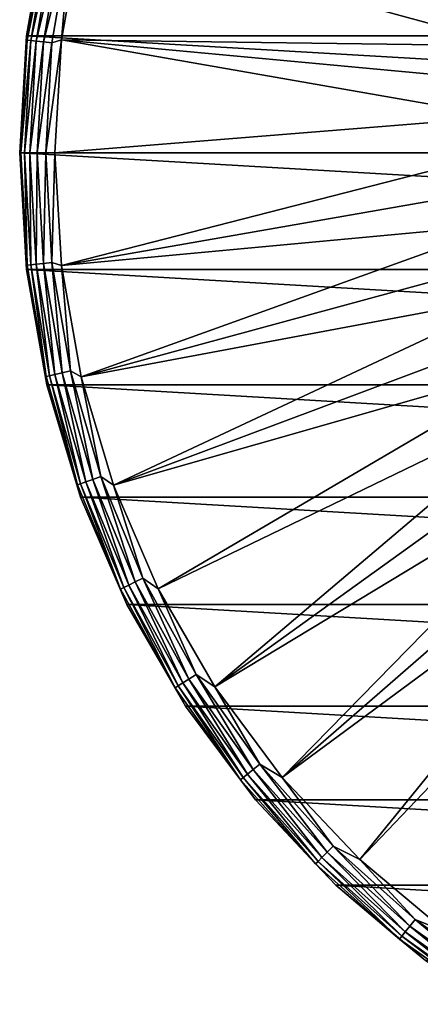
# Model space of a CAD drawing. Header units: metres. Extents: x -27 to 80, y -171 to 27.
# Tile 50 of 117: x -22.5 to -13.55, y -19.03 to 2.97. Entities that reach past the tile are written whole.
import ezdxf

# ---------------------------------------------------------------- set-up
doc = ezdxf.new("R2010")
doc.units = ezdxf.units.M
doc.layers.add('solid_509380_SW0003', color=7, linetype='CONTINUOUS')

msp = doc.modelspace()

# ---------------------------------------------------------------- linework, layer by layer
at = {"layer": 'solid_509380_SW0003'}
for points in [[(-22.347862, 2.612091, 119.213844), (-21.893509, 5.188857, 119.213844), (-22.34786, 2.612112)], [(-21.909885, 5.000789, 119.418648), (-21.893509, 5.188857, 119.213844), (-22.347862, 2.612091, 119.213844)], [(-21.893509, 5.188857, 119.213844), (-21.893511, 5.188846), (-22.34786, 2.612112)], [(-22.34786, 2.612112), (-21.893511, 5.188846), (22.34786, 2.612112)], [(-21.893511, 5.188846), (21.893511, 5.188846), (22.34786, 2.612112)], [(-21.909885, 5.000789, 119.418648), (-22.347862, 2.612091, 119.213844), (-22.332031, 2.516216, 119.418648)], [(-21.909885, 5.000789, 119.418648), (-22.332031, 2.516216, 119.418648), (-21.833544, 4.983364, 119.609985)], [(-22.332031, 2.516216, 119.418648), (-22.254217, 2.507448, 119.609985), (-21.833544, 4.983364, 119.609985)], [(-21.833544, 4.983364, 119.609985), (-22.254217, 2.507448, 119.609985), (-21.711946, 4.95561, 119.774864)], [(-22.254217, 2.507448, 119.609985), (-22.13028, 2.493484, 119.774864), (-21.711946, 4.95561, 119.774864)], [(-21.711946, 4.95561, 119.774864), (-22.13028, 2.493484, 119.774864), (-21.553219, 4.919382, 119.902275)], [(-22.13028, 2.493484, 119.774864), (-21.968493, 2.475255, 119.902275), (-21.553219, 4.919382, 119.902275)], [(-21.553219, 4.919382, 119.902275), (-21.968493, 2.475255, 119.902275), (-21.367958, 4.877097, 119.983719)], [(-21.968493, 2.475255, 119.902275), (-21.779663, 2.453979, 119.983719), (-21.367958, 4.877097, 119.983719)], [(-21.367958, 4.877097, 119.983719), (-21.779663, 2.453979, 119.983719), (-21.567141, 2.520837, 120.013718)], [(-11.502551, 2.390258, 120.187675), (-21.12866, 5.007584, 120.013718), (-21.567141, 2.520837, 120.013718)], [(-21.367958, 4.877097, 119.983719), (-21.567141, 2.520837, 120.013718), (-21.12866, 5.007584, 120.013718)], [(-11.502551, 2.390258, 120.187675), (-11.312619, 3.169647, 120.187675), (-21.12866, 5.007584, 120.013718)], [(-22.5, 0), (-22.34786, 2.612112), (22.5, 0)], [(-22.347862, 2.612091, 119.213844), (-22.34786, 2.612112), (-22.5, 0)], [(-22.5, 0, 119.213844), (-22.347862, 2.612091, 119.213844), (-22.5, 0)], [(-22.332031, 2.516216, 119.418648), (-22.347862, 2.612091, 119.213844), (-22.5, 0, 119.213844)], [(-22.332031, 2.516216, 119.418648), (-22.5, 0, 119.213844), (-22.473339, 0, 119.418648)], [(-22.332031, 2.516216, 119.418648), (-22.473339, 0, 119.418648), (-22.254217, 2.507448, 119.609985)], [(-22.473339, 0, 119.418648), (-22.395033, 0, 119.609985), (-22.254217, 2.507448, 119.609985)], [(-22.254217, 2.507448, 119.609985), (-22.395033, 0, 119.609985), (-22.13028, 2.493484, 119.774864)], [(-22.395033, 0, 119.609985), (-22.270309, 0, 119.774864), (-22.13028, 2.493484, 119.774864)], [(-22.34786, 2.612112), (22.34786, 2.612112), (22.5, 0)], [(-22.13028, 2.493484, 119.774864), (-22.270309, 0, 119.774864), (-21.968493, 2.475255, 119.902275)], [(-22.270309, 0, 119.774864), (-22.1075, 0, 119.902275), (-21.968493, 2.475255, 119.902275)], [(-21.968493, 2.475255, 119.902275), (-22.1075, 0, 119.902275), (-21.779663, 2.453979, 119.983719)], [(-22.1075, 0, 119.902275), (-21.917475, 0, 119.983719), (-21.779663, 2.453979, 119.983719)], [(-21.917475, 0, 119.983719), (-21.713963, 0, 120.013718), (-21.567141, 2.520837, 120.013718)], [(-21.779663, 2.453979, 119.983719), (-21.917475, 0, 119.983719), (-21.567141, 2.520837, 120.013718)], [(-11.720889, 0.801731, 120.187675), (-21.567141, 2.520837, 120.013718), (-21.713963, 0, 120.013718)], [(-11.638853, 1.599724, 120.187675), (-11.502551, 2.390258, 120.187675), (-21.567141, 2.520837, 120.013718)], [(-11.720889, 0.801731, 120.187675), (-11.638853, 1.599724, 120.187675), (-21.567141, 2.520837, 120.013718)], [(-11.720889, 0.801731, 120.187675), (-21.713963, 0, 120.013718), (-11.748277, 0, 120.187675)], [(22.34786, -2.612112), (-22.5, 0), (22.5, 0)], [(22.34786, -2.612112), (-22.34786, -2.612112), (-22.5, 0)], [(-22.5, 0, 119.213844), (-22.5, 0), (-22.34786, -2.612112)], [(-22.347862, -2.612091, 119.213844), (-22.5, 0, 119.213844), (-22.34786, -2.612112)], [(-22.473339, 0, 119.418648), (-22.5, 0, 119.213844), (-22.347862, -2.612091, 119.213844)], [(-21.779663, -2.453979, 119.983719), (-21.713963, 0, 120.013718), (-21.917475, 0, 119.983719)], [(-21.779663, -2.453979, 119.983719), (-21.567141, -2.520837, 120.013718), (-21.713963, 0, 120.013718)], [(-21.567141, -2.520837, 120.013718), (-11.748277, 0, 120.187675), (-21.713963, 0, 120.013718)], [(-11.720889, -0.801731, 120.187675), (-11.748277, 0, 120.187675), (-21.567141, -2.520837, 120.013718)], [(-22.332031, -2.516216, 119.418648), (-22.473339, 0, 119.418648), (-22.347862, -2.612091, 119.213844)], [(-22.332031, -2.516216, 119.418648), (-22.395033, 0, 119.609985), (-22.473339, 0, 119.418648)], [(-22.254217, -2.507448, 119.609985), (-22.270309, 0, 119.774864), (-22.395033, 0, 119.609985)], [(-22.332031, -2.516216, 119.418648), (-22.254217, -2.507448, 119.609985), (-22.395033, 0, 119.609985)], [(-22.13028, -2.493484, 119.774864), (-22.1075, 0, 119.902275), (-22.270309, 0, 119.774864)], [(-22.254217, -2.507448, 119.609985), (-22.13028, -2.493484, 119.774864), (-22.270309, 0, 119.774864)], [(-22.13028, -2.493484, 119.774864), (-21.968493, -2.475255, 119.902275), (-22.1075, 0, 119.902275)], [(-21.968493, -2.475255, 119.902275), (-21.917475, 0, 119.983719), (-22.1075, 0, 119.902275)], [(-21.968493, -2.475255, 119.902275), (-21.779663, -2.453979, 119.983719), (-21.917475, 0, 119.983719)], [(-11.638853, -1.599724, 120.187675), (-11.720889, -0.801731, 120.187675), (-21.567141, -2.520837, 120.013718)], [(-11.638853, -1.599724, 120.187675), (-21.567141, -2.520837, 120.013718), (-21.12866, -5.007584, 120.013718)], [(-11.502551, -2.390258, 120.187675), (-11.638853, -1.599724, 120.187675), (-21.12866, -5.007584, 120.013718)], [(-11.312619, -3.169647, 120.187675), (-11.502551, -2.390258, 120.187675), (-21.12866, -5.007584, 120.013718)], [(-22.332031, -2.516216, 119.418648), (-22.347862, -2.612091, 119.213844), (-21.909885, -5.000789, 119.418648)], [(-22.347862, -2.612091, 119.213844), (-22.34786, -2.612112), (-21.893511, -5.188846)], [(-21.893509, -5.188857, 119.213844), (-22.347862, -2.612091, 119.213844), (-21.893511, -5.188846)], [(-21.909885, -5.000789, 119.418648), (-22.347862, -2.612091, 119.213844), (-21.893509, -5.188857, 119.213844)], [(21.893511, -5.188846), (-21.893511, -5.188846), (-22.34786, -2.612112)], [(22.34786, -2.612112), (21.893511, -5.188846), (-22.34786, -2.612112)], [(-22.332031, -2.516216, 119.418648), (-21.909885, -5.000789, 119.418648), (-22.254217, -2.507448, 119.609985)], [(-22.254217, -2.507448, 119.609985), (-21.833544, -4.983364, 119.609985), (-22.13028, -2.493484, 119.774864)], [(-21.909885, -5.000789, 119.418648), (-21.833544, -4.983364, 119.609985), (-22.254217, -2.507448, 119.609985)], [(-22.13028, -2.493484, 119.774864), (-21.711946, -4.95561, 119.774864), (-21.968493, -2.475255, 119.902275)], [(-21.833544, -4.983364, 119.609985), (-21.711946, -4.95561, 119.774864), (-22.13028, -2.493484, 119.774864)], [(-21.968493, -2.475255, 119.902275), (-21.553219, -4.919382, 119.902275), (-21.779663, -2.453979, 119.983719)], [(-21.711946, -4.95561, 119.774864), (-21.553219, -4.919382, 119.902275), (-21.968493, -2.475255, 119.902275)], [(-21.779663, -2.453979, 119.983719), (-21.367958, -4.877097, 119.983719), (-21.567141, -2.520837, 120.013718)], [(-21.553219, -4.919382, 119.902275), (-21.367958, -4.877097, 119.983719), (-21.779663, -2.453979, 119.983719)], [(-21.367958, -4.877097, 119.983719), (-21.12866, -5.007584, 120.013718), (-21.567141, -2.520837, 120.013718)], [(-11.312619, -3.169647, 120.187675), (-21.12866, -5.007584, 120.013718), (-20.404449, -7.426612, 120.013718)], [(-11.069942, -3.934258, 120.187675), (-11.312619, -3.169647, 120.187675), (-20.404449, -7.426612, 120.013718)], [(-10.775653, -4.680526, 120.187675), (-11.069942, -3.934258, 120.187675), (-20.404449, -7.426612, 120.013718)], [(-10.775653, -4.680526, 120.187675), (-20.404449, -7.426612, 120.013718), (-19.404305, -9.745209, 120.013718)], [(-10.431122, -5.404972, 120.187675), (-10.775653, -4.680526, 120.187675), (-19.404305, -9.745209, 120.013718)], [(-21.909885, -5.000789, 119.418648), (-21.212212, -7.422473, 119.418648), (-21.833544, -4.983364, 119.609985)], [(-21.909885, -5.000789, 119.418648), (-21.893509, -5.188857, 119.213844), (-21.212212, -7.422473, 119.418648)], [(-21.833544, -4.983364, 119.609985), (-21.138298, -7.396611, 119.609985), (-21.711946, -4.95561, 119.774864)], [(-21.212212, -7.422473, 119.418648), (-21.138298, -7.396611, 119.609985), (-21.833544, -4.983364, 119.609985)], [(-21.711946, -4.95561, 119.774864), (-21.020575, -7.355417, 119.774864), (-21.553219, -4.919382, 119.902275)], [(-21.138298, -7.396611, 119.609985), (-21.020575, -7.355417, 119.774864), (-21.711946, -4.95561, 119.774864)], [(-21.553219, -4.919382, 119.902275), (-20.866899, -7.301644, 119.902275), (-21.367958, -4.877097, 119.983719)], [(-21.020575, -7.355417, 119.774864), (-20.866899, -7.301644, 119.902275), (-21.553219, -4.919382, 119.902275)], [(-21.367958, -4.877097, 119.983719), (-20.68754, -7.238883, 119.983719), (-21.12866, -5.007584, 120.013718)], [(-20.866899, -7.301644, 119.902275), (-20.68754, -7.238883, 119.983719), (-21.367958, -4.877097, 119.983719)], [(-20.68754, -7.238883, 119.983719), (-20.404449, -7.426612, 120.013718), (-21.12866, -5.007584, 120.013718)], [(21.143082, -7.695457), (-21.143082, -7.695457), (-21.893511, -5.188846)], [(-21.893509, -5.188857, 119.213844), (-21.893511, -5.188846), (-21.143082, -7.695457)], [(21.893511, -5.188846), (21.143082, -7.695457), (-21.893511, -5.188846)], [(-21.143084, -7.695453, 119.213844), (-21.893509, -5.188857, 119.213844), (-21.143082, -7.695457)], [(-21.212212, -7.422473, 119.418648), (-21.893509, -5.188857, 119.213844), (-21.143084, -7.695453, 119.213844)], [(-10.431122, -5.404972, 120.187675), (-19.404305, -9.745209, 120.013718), (-18.14175, -11.932017, 120.013718)], [(-10.037956, -6.104216, 120.187675), (-10.431122, -5.404972, 120.187675), (-18.14175, -11.932017, 120.013718)], [(-9.597989, -6.775, 120.187675), (-10.037956, -6.104216, 120.187675), (-18.14175, -11.932017, 120.013718)], [(-9.597989, -6.775, 120.187675), (-18.14175, -11.932017, 120.013718), (-16.63386, -13.957466, 120.013718)], [(-9.113272, -7.414196, 120.187675), (-9.597989, -6.775, 120.187675), (-16.63386, -13.957466, 120.013718)], [(-20.866899, -7.301644, 119.902275), (-19.918169, -9.592085, 119.902275), (-20.68754, -7.238883, 119.983719)], [(-20.68754, -7.238883, 119.983719), (-19.746962, -9.509636, 119.983719), (-20.404449, -7.426612, 120.013718)], [(-19.918169, -9.592085, 119.902275), (-19.746962, -9.509636, 119.983719), (-20.68754, -7.238883, 119.983719)], [(-21.212212, -7.422473, 119.418648), (-20.24778, -9.750816, 119.418648), (-21.138298, -7.396611, 119.609985)], [(-21.212212, -7.422473, 119.418648), (-21.143084, -7.695453, 119.213844), (-20.24778, -9.750816, 119.418648)], [(-21.138298, -7.396611, 119.609985), (-20.177227, -9.716841, 119.609985), (-21.020575, -7.355417, 119.774864)], [(-20.24778, -9.750816, 119.418648), (-20.177227, -9.716841, 119.609985), (-21.138298, -7.396611, 119.609985)], [(-21.020575, -7.355417, 119.774864), (-20.064856, -9.662725, 119.774864), (-20.866899, -7.301644, 119.902275)], [(-20.177227, -9.716841, 119.609985), (-20.064856, -9.662725, 119.774864), (-21.020575, -7.355417, 119.774864)], [(-20.064856, -9.662725, 119.774864), (-19.918169, -9.592085, 119.902275), (-20.866899, -7.301644, 119.902275)], [(-19.746962, -9.509636, 119.983719), (-19.404305, -9.745209, 120.013718), (-20.404449, -7.426612, 120.013718)], [(-8.586063, -8.018824, 120.187675), (-9.113272, -7.414196, 120.187675), (-16.63386, -13.957466, 120.013718)], [(-21.143084, -7.695453, 119.213844), (-21.143082, -7.695457), (-20.10673, -10.097991)], [(-20.106735, -10.097981, 119.213844), (-21.143084, -7.695453, 119.213844), (-20.10673, -10.097991)], [(-20.24778, -9.750816, 119.418648), (-21.143084, -7.695453, 119.213844), (-20.106735, -10.097981, 119.213844)], [(20.10673, -10.097991), (-20.10673, -10.097991), (-21.143082, -7.695457)], [(21.143082, -7.695457), (20.10673, -10.097991), (-21.143082, -7.695457)], [(-8.586063, -8.018824, 120.187675), (-16.63386, -13.957466, 120.013718), (-14.901025, -15.794164, 120.013718)], [(-8.018824, -8.586063, 120.187675), (-8.586063, -8.018824, 120.187675), (-14.901025, -15.794164, 120.013718)], [(-8.018824, -8.586063, 120.187675), (-14.901025, -15.794164, 120.013718), (-12.966679, -17.417273, 120.013718)], [(-20.177227, -9.716841, 119.609985), (-18.962416, -11.914876, 119.609985), (-20.064856, -9.662725, 119.774864)], [(-20.064856, -9.662725, 119.774864), (-18.85681, -11.848519, 119.774864), (-19.918169, -9.592085, 119.902275)], [(-18.962416, -11.914876, 119.609985), (-18.85681, -11.848519, 119.774864), (-20.064856, -9.662725, 119.774864)], [(-19.918169, -9.592085, 119.902275), (-18.718954, -11.761899, 119.902275), (-19.746962, -9.509636, 119.983719)], [(-18.85681, -11.848519, 119.774864), (-18.718954, -11.761899, 119.902275), (-19.918169, -9.592085, 119.902275)], [(-19.746962, -9.509636, 119.983719), (-18.558056, -11.6608, 119.983719), (-19.404305, -9.745209, 120.013718)], [(-18.718954, -11.761899, 119.902275), (-18.558056, -11.6608, 119.983719), (-19.746962, -9.509636, 119.983719)], [(-20.24778, -9.750816, 119.418648), (-19.028721, -11.956537, 119.418648), (-20.177227, -9.716841, 119.609985)], [(-20.24778, -9.750816, 119.418648), (-20.106735, -10.097981, 119.213844), (-19.028721, -11.956537, 119.418648)], [(-19.028721, -11.956537, 119.418648), (-18.962416, -11.914876, 119.609985), (-20.177227, -9.716841, 119.609985)], [(-18.558056, -11.6608, 119.983719), (-18.14175, -11.932017, 120.013718), (-19.404305, -9.745209, 120.013718)], [(-20.106735, -10.097981, 119.213844), (-20.10673, -10.097991), (-18.798466, -12.363962)], [(-18.798475, -12.363952, 119.213844), (-20.106735, -10.097981, 119.213844), (-18.798466, -12.363962)], [(-19.028721, -11.956537, 119.418648), (-20.106735, -10.097981, 119.213844), (-18.798475, -12.363952, 119.213844)], [(18.798466, -12.363962), (-18.798466, -12.363962), (-20.10673, -10.097991)], [(20.10673, -10.097991), (18.798466, -12.363962), (-20.10673, -10.097991)], [(-18.962416, -11.914876, 119.609985), (-17.509142, -13.963075, 119.609985), (-18.85681, -11.848519, 119.774864)], [(-18.85681, -11.848519, 119.774864), (-17.411629, -13.885311, 119.774864), (-18.718954, -11.761899, 119.902275)], [(-17.509142, -13.963075, 119.609985), (-17.411629, -13.885311, 119.774864), (-18.85681, -11.848519, 119.774864)], [(-18.718954, -11.761899, 119.902275), (-17.28434, -13.7838, 119.902275), (-18.558056, -11.6608, 119.983719)], [(-17.411629, -13.885311, 119.774864), (-17.28434, -13.7838, 119.902275), (-18.718954, -11.761899, 119.902275)], [(-18.558056, -11.6608, 119.983719), (-17.135773, -13.665322, 119.983719), (-18.14175, -11.932017, 120.013718)], [(-17.28434, -13.7838, 119.902275), (-17.135773, -13.665322, 119.983719), (-18.558056, -11.6608, 119.983719)], [(-19.028721, -11.956537, 119.418648), (-17.570364, -14.011898, 119.418648), (-18.962416, -11.914876, 119.609985)], [(-19.028721, -11.956537, 119.418648), (-18.798475, -12.363952, 119.213844), (-17.570364, -14.011898, 119.418648)], [(-17.570364, -14.011898, 119.418648), (-17.509142, -13.963075, 119.609985), (-18.962416, -11.914876, 119.609985)], [(-17.135773, -13.665322, 119.983719), (-16.63386, -13.957466, 120.013718), (-18.14175, -11.932017, 120.013718)], [(-18.798475, -12.363952, 119.213844), (-18.798466, -12.363962), (-17.235994, -14.462728)], [(-17.236, -14.462721, 119.213844), (-18.798475, -12.363952, 119.213844), (-17.235994, -14.462728)], [(-17.570364, -14.011898, 119.418648), (-18.798475, -12.363952, 119.213844), (-17.236, -14.462721, 119.213844)], [(17.235994, -14.462728), (-17.235994, -14.462728), (-18.798466, -12.363962)], [(18.798466, -12.363962), (17.235994, -14.462728), (-18.798466, -12.363962)], [(-17.411629, -13.885311, 119.774864), (-15.747487, -15.747487, 119.774864), (-17.28434, -13.7838, 119.902275)], [(-17.28434, -13.7838, 119.902275), (-15.632362, -15.632362, 119.902275), (-17.135773, -13.665322, 119.983719)], [(-15.747487, -15.747487, 119.774864), (-15.632362, -15.632362, 119.902275), (-17.28434, -13.7838, 119.902275)], [(-17.135773, -13.665322, 119.983719), (-15.497995, -15.497995, 119.983719), (-16.63386, -13.957466, 120.013718)], [(-15.632362, -15.632362, 119.902275), (-15.497995, -15.497995, 119.983719), (-17.135773, -13.665322, 119.983719)], [(-17.570364, -14.011898, 119.418648), (-15.891051, -15.891051, 119.418648), (-17.509142, -13.963075, 119.609985)], [(-17.570364, -14.011898, 119.418648), (-17.236, -14.462721, 119.213844), (-15.891051, -15.891051, 119.418648)], [(-17.509142, -13.963075, 119.609985), (-15.83568, -15.83568, 119.609985), (-17.411629, -13.885311, 119.774864)], [(-15.891051, -15.891051, 119.418648), (-15.83568, -15.83568, 119.609985), (-17.509142, -13.963075, 119.609985)], [(-15.83568, -15.83568, 119.609985), (-15.747487, -15.747487, 119.774864), (-17.411629, -13.885311, 119.774864)], [(-15.497995, -15.497995, 119.983719), (-14.901025, -15.794164, 120.013718), (-16.63386, -13.957466, 120.013718)], [(-17.236, -14.462721, 119.213844), (-17.235994, -14.462728), (-15.440451, -16.365894)], [(-15.440436, -16.365908, 119.213844), (-17.236, -14.462721, 119.213844), (-15.440451, -16.365894)], [(-15.891051, -15.891051, 119.418648), (-17.236, -14.462721, 119.213844), (-15.440436, -16.365908, 119.213844)], [(15.440451, -16.365894), (-15.440451, -16.365894), (-17.235994, -14.462728)], [(17.235994, -14.462728), (15.440451, -16.365894), (-17.235994, -14.462728)], [(-15.632362, -15.632362, 119.902275), (-13.7838, -17.28434, 119.902275), (-15.497995, -15.497995, 119.983719)], [(-15.497995, -15.497995, 119.983719), (-13.665322, -17.135773, 119.983719), (-14.901025, -15.794164, 120.013718)], [(-13.7838, -17.28434, 119.902275), (-13.665322, -17.135773, 119.983719), (-15.497995, -15.497995, 119.983719)], [(-15.891051, -15.891051, 119.418648), (-14.011898, -17.570364, 119.418648), (-15.83568, -15.83568, 119.609985)], [(-15.83568, -15.83568, 119.609985), (-13.963075, -17.509142, 119.609985), (-15.747487, -15.747487, 119.774864)], [(-14.011898, -17.570364, 119.418648), (-13.963075, -17.509142, 119.609985), (-15.83568, -15.83568, 119.609985)], [(-15.747487, -15.747487, 119.774864), (-13.885311, -17.411629, 119.774864), (-15.632362, -15.632362, 119.902275)], [(-13.963075, -17.509142, 119.609985), (-13.885311, -17.411629, 119.774864), (-15.747487, -15.747487, 119.774864)], [(-13.885311, -17.411629, 119.774864), (-13.7838, -17.28434, 119.902275), (-15.632362, -15.632362, 119.902275)], [(-13.665322, -17.135773, 119.983719), (-12.966679, -17.417273, 120.013718), (-14.901025, -15.794164, 120.013718)], [(-15.891051, -15.891051, 119.418648), (-15.440436, -16.365908, 119.213844), (-14.011898, -17.570364, 119.418648)], [(13.436031, -18.047796), (-13.436031, -18.047796), (-15.440451, -16.365894)], [(-15.440436, -16.365908, 119.213844), (-15.440451, -16.365894), (-13.436031, -18.047796)], [(15.440451, -16.365894), (13.436031, -18.047796), (-15.440451, -16.365894)], [(-13.436069, -18.047771, 119.213844), (-15.440436, -16.365908, 119.213844), (-13.436031, -18.047796)], [(-14.011898, -17.570364, 119.418648), (-15.440436, -16.365908, 119.213844), (-13.436069, -18.047771, 119.213844)], [(-13.7838, -17.28434, 119.902275), (-11.761899, -18.718954, 119.902275), (-13.665322, -17.135773, 119.983719)], [(-13.665322, -17.135773, 119.983719), (-11.6608, -18.558056, 119.983719), (-12.966679, -17.417273, 120.013718)], [(-11.761899, -18.718954, 119.902275), (-11.6608, -18.558056, 119.983719), (-13.665322, -17.135773, 119.983719)], [(-13.885311, -17.411629, 119.774864), (-11.848519, -18.85681, 119.774864), (-13.7838, -17.28434, 119.902275)], [(-11.848519, -18.85681, 119.774864), (-11.761899, -18.718954, 119.902275), (-13.7838, -17.28434, 119.902275)], [(-14.011898, -17.570364, 119.418648), (-11.956537, -19.028721, 119.418648), (-13.963075, -17.509142, 119.609985)], [(-14.011898, -17.570364, 119.418648), (-13.436069, -18.047771, 119.213844), (-11.956537, -19.028721, 119.418648)], [(-13.963075, -17.509142, 119.609985), (-11.914876, -18.962416, 119.609985), (-13.885311, -17.411629, 119.774864)], [(-11.956537, -19.028721, 119.418648), (-11.914876, -18.962416, 119.609985), (-13.963075, -17.509142, 119.609985)], [(-11.914876, -18.962416, 119.609985), (-11.848519, -18.85681, 119.774864), (-13.885311, -17.411629, 119.774864)]]:
    msp.add_3dface(points, dxfattribs=at)

doc.saveas('drawing.dxf')
